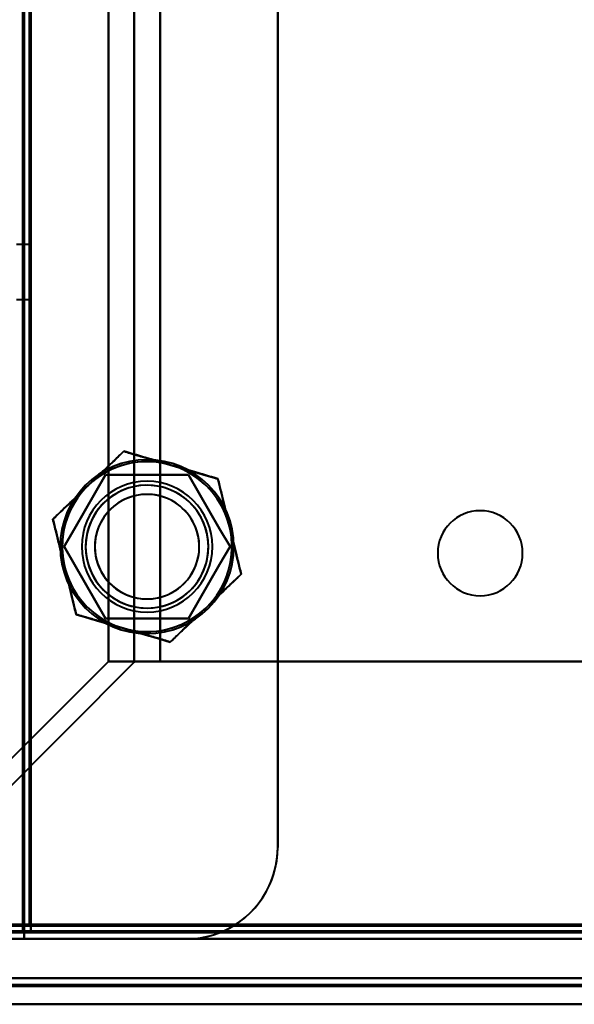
# Model space of a CAD drawing. Header units: millimetres. Extents: x -852 to 852, y -1321 to 592.
# Tile 26 of 111: x -655 to -612, y -422 to -347. Entities that reach past the tile are written whole.
import ezdxf

# ---------------------------------------------------------------- set-up
doc = ezdxf.new("R2010")
doc.units = ezdxf.units.MM
doc.layers.add('G-IMPT', color=8, linetype='Continuous', lineweight=40)

# ---------------------------------------------------------------- blocks, each defined once
blk = doc.blocks.new('NEXA 1500 CALQUES_dwg-769064-Niveau de réf_')
at = {"layer": 'G-IMPT'}
for p, q in [((-654.5, 413.85), (-654.5, -383.95)), ((-654, -331.95), (-655, -331.95)), ((-654, -331.95), (-654, -334.05)), ((-654, -334.05), (-654, -331.95)), ((-654, -334.05), (-654, -336.15)), ((-654, -336.15), (-654, -334.05)), ((-655, -336.15), (-654, -336.15)), ((-644.008, -363.825), (-647.947, -363.825)), ((-647.947, -363.825), (-644.008, -363.825)), ((-645.884, -363.825), (-644.008, -363.825)), ((-644.008, -363.825), (-645.884, -363.825)), ((-654.5, -383.95), (-653.9, -383.95)), ((-653.9, -383.95), (-654.5, -383.95)), ((-653.9, -383.95), (-653.9, -384.55)), ((-653.9, -384.55), (-653.9, -383.95)), ((-655, -384.45), (-654.4, -384.45)), ((-654.4, -384.45), (-655, -384.45)), ((-654.4, -384.45), (-654.4, -385.05)), ((-654.4, -385.05), (-654.4, -384.45)), ((-653.9, -384.55), (653.9, -384.55)), ((-689.4, -385.05), (689.4, -385.05)), ((-176.1, -388.05), (-688.9, -388.05))]:
    blk.add_line(p, q, dxfattribs=at)
at = {"layer": 'G-IMPT', "flags": 128}
for points in [[(-635, 425.95), (-635, 224.95), (-635, 23.95), (-635, -177.05), (-635, -378.05)], [(-635, -378.05), (-635, -177.05), (-635, 23.95), (-635, 224.95), (-635, 425.95)], [(-654.5, -384.45), (-654.5, -184.75), (-654.5, 14.95), (-654.5, 214.65), (-654.5, 414.35)], [(-654.4, 414.35), (-654.4, 214.65), (-654.4, 14.95), (-654.4, -184.75), (-654.4, -384.45)], [(-654.4, 414.35), (-654.4, 214.65), (-654.4, 14.95), (-654.4, -184.75), (-654.4, -384.45)], [(-654.4, -384.45), (-654.4, -184.75), (-654.4, 14.95), (-654.4, 214.65), (-654.4, 414.35)], [(-635, 414.35), (-635, 216.25), (-635, 18.15), (-635, -179.95), (-635, -378.05)], [(-635, -378.05), (-635, -179.95), (-635, 18.15), (-635, 216.25), (-635, 414.35)], [(-654.5, -383.95), (-654.5, -184.5), (-654.5, 14.95), (-654.5, 214.4), (-654.5, 413.85)], [(-654.5, 413.85), (-654.5, 214.4), (-654.5, 14.95), (-654.5, -184.5), (-654.5, -383.95)], [(-654.5, -383.95), (-654.5, -184.5), (-654.5, 14.95), (-654.5, 214.4), (-654.5, 413.85)], [(-654.5, 413.85), (-654.5, 214.4), (-654.5, 14.95), (-654.5, -184.5), (-654.5, -383.95)], [(-654.5, -383.95), (-654.5, -184.5), (-654.5, 14.95), (-654.5, 214.4), (-654.5, 413.85)], [(-654.5, 413.85), (-654.5, 214.4), (-654.5, 14.95), (-654.5, -184.5), (-654.5, -383.95)], [(-654, 413.95), (-654, 214.45), (-654, 14.95), (-654, -184.55), (-654, -384.05)], [(-654, -384.05), (-654, -184.55), (-654, 14.95), (-654, 214.45), (-654, 413.95)], [(-654, -383.95), (-654, -184.5), (-654, 14.95), (-654, 214.4), (-654, 413.85)], [(-654, 413.85), (-654, 214.4), (-654, 14.95), (-654, -184.5), (-654, -383.95)], [(-653.9, -383.95), (-653.9, -184.5), (-653.9, 14.95), (-653.9, 214.4), (-653.9, 413.85)], [(-653.9, 413.85), (-653.9, 214.4), (-653.9, 14.95), (-653.9, -184.5), (-653.9, -383.95)], [(-647.947, -363.825), (-647.947, -169.938), (-647.947, 23.95), (-647.947, 217.838), (-647.947, 411.725)], [(-647.947, 411.725), (-647.947, 217.838), (-647.947, 23.95), (-647.947, -169.938), (-647.947, -363.825)], [(-645.978, 411.786), (-645.978, 217.868), (-645.978, 23.95), (-645.978, -169.968), (-645.978, -363.886)], [(-645.978, -363.886), (-645.978, -169.968), (-645.978, 23.95), (-645.978, 217.868), (-645.978, 411.786)], [(-644.008, 411.725), (-644.008, 217.838), (-644.008, 23.95), (-644.008, -169.938), (-644.008, -363.825)], [(-644.008, -363.825), (-644.008, -169.938), (-644.008, 23.95), (-644.008, 217.838), (-644.008, 411.725)], [(-644.008, 411.725), (-644.008, 217.838), (-644.008, 23.95), (-644.008, -169.938), (-644.008, -363.825)], [(-644.008, -363.825), (-644.008, -169.938), (-644.008, 23.95), (-644.008, 217.838), (-644.008, 411.725)], [(-649.492, -350.352), (-648.813, -349.703), (-648.135, -349.055), (-647.457, -348.407), (-646.779, -347.758)], [(-646.779, -347.758), (-647.457, -348.407), (-648.135, -349.055), (-648.813, -349.703), (-649.492, -350.352)], [(-646.779, -347.758), (-645.878, -348.021), (-644.978, -348.285), (-644.077, -348.548), (-643.177, -348.811)], [(-643.177, -348.811), (-644.077, -348.548), (-644.978, -348.285), (-645.878, -348.021), (-646.779, -347.758)], [(-643.177, -348.811), (-642.276, -349.074), (-641.376, -349.337), (-640.475, -349.6), (-639.575, -349.864)], [(-639.575, -349.864), (-640.475, -349.6), (-641.376, -349.337), (-642.276, -349.074), (-643.177, -348.811)], [(-651.351, -355.05), (-650.557, -353.675), (-649.763, -352.3), (-648.969, -350.925), (-648.175, -349.55)], [(-648.175, -349.55), (-648.969, -350.925), (-649.763, -352.3), (-650.557, -353.675), (-651.351, -355.05)], [(-648.175, -349.55), (-648.969, -350.925), (-649.763, -352.3), (-650.557, -353.675), (-651.351, -355.05)], [(-651.351, -355.05), (-650.557, -353.675), (-649.763, -352.3), (-648.969, -350.925), (-648.175, -349.55)], [(-648.175, -349.55), (-646.588, -349.55), (-645, -349.55), (-643.412, -349.55), (-641.825, -349.55)], [(-641.825, -349.55), (-643.412, -349.55), (-645, -349.55), (-646.588, -349.55), (-648.175, -349.55)], [(-641.825, -349.55), (-643.412, -349.55), (-645, -349.55), (-646.588, -349.55), (-648.175, -349.55)], [(-648.175, -349.55), (-646.588, -349.55), (-645, -349.55), (-643.412, -349.55), (-641.825, -349.55)], [(-641.825, -349.55), (-641.031, -350.925), (-640.237, -352.3), (-639.443, -353.675), (-638.649, -355.05)], [(-638.649, -355.05), (-639.443, -353.675), (-640.237, -352.3), (-641.031, -350.925), (-641.825, -349.55)], [(-638.649, -355.05), (-639.443, -353.675), (-640.237, -352.3), (-641.031, -350.925), (-641.825, -349.55)], [(-641.825, -349.55), (-641.031, -350.925), (-640.237, -352.3), (-639.443, -353.675), (-638.649, -355.05)], [(-639.575, -349.864), (-639.352, -350.775), (-639.13, -351.686), (-638.908, -352.598), (-638.685, -353.509)], [(-638.685, -353.509), (-638.908, -352.598), (-639.13, -351.686), (-639.352, -350.775), (-639.575, -349.864)], [(-652.204, -352.945), (-651.526, -352.296), (-650.848, -351.648), (-650.17, -351), (-649.492, -350.352)], [(-649.492, -350.352), (-650.17, -351), (-650.848, -351.648), (-651.526, -352.296), (-652.204, -352.945)], [(-651.315, -356.591), (-651.537, -355.679), (-651.76, -354.768), (-651.982, -353.856), (-652.204, -352.945)], [(-652.204, -352.945), (-651.982, -353.856), (-651.76, -354.768), (-651.537, -355.679), (-651.315, -356.591)], [(-638.685, -353.509), (-638.463, -354.421), (-638.24, -355.332), (-638.018, -356.244), (-637.796, -357.155)], [(-637.796, -357.155), (-638.018, -356.244), (-638.24, -355.332), (-638.463, -354.421), (-638.685, -353.509)], [(-648.175, -360.55), (-648.969, -359.175), (-649.763, -357.8), (-650.557, -356.425), (-651.351, -355.05)], [(-651.351, -355.05), (-650.557, -356.425), (-649.763, -357.8), (-648.969, -359.175), (-648.175, -360.55)], [(-651.351, -355.05), (-650.557, -356.425), (-649.763, -357.8), (-648.969, -359.175), (-648.175, -360.55)], [(-648.175, -360.55), (-648.969, -359.175), (-649.763, -357.8), (-650.557, -356.425), (-651.351, -355.05)], [(-638.649, -355.05), (-639.443, -356.425), (-640.237, -357.8), (-641.031, -359.175), (-641.825, -360.55)], [(-641.825, -360.55), (-641.031, -359.175), (-640.237, -357.8), (-639.443, -356.425), (-638.649, -355.05)], [(-641.825, -360.55), (-641.031, -359.175), (-640.237, -357.8), (-639.443, -356.425), (-638.649, -355.05)], [(-638.649, -355.05), (-639.443, -356.425), (-640.237, -357.8), (-641.031, -359.175), (-641.825, -360.55)], [(-650.425, -360.236), (-650.648, -359.325), (-650.87, -358.414), (-651.092, -357.502), (-651.315, -356.591)], [(-651.315, -356.591), (-651.092, -357.502), (-650.87, -358.414), (-650.648, -359.325), (-650.425, -360.236)], [(-637.796, -357.155), (-638.474, -357.804), (-639.152, -358.452), (-639.83, -359.1), (-640.508, -359.748)], [(-640.508, -359.748), (-639.83, -359.1), (-639.152, -358.452), (-638.474, -357.804), (-637.796, -357.155)], [(-640.508, -359.748), (-641.187, -360.397), (-641.865, -361.045), (-642.543, -361.693), (-643.221, -362.342)], [(-643.221, -362.342), (-642.543, -361.693), (-641.865, -361.045), (-641.187, -360.397), (-640.508, -359.748)], [(-646.823, -361.289), (-647.724, -361.026), (-648.624, -360.763), (-649.525, -360.5), (-650.425, -360.236)], [(-650.425, -360.236), (-649.525, -360.5), (-648.624, -360.763), (-647.724, -361.026), (-646.823, -361.289)], [(-641.825, -360.55), (-643.412, -360.55), (-645, -360.55), (-646.588, -360.55), (-648.175, -360.55)], [(-648.175, -360.55), (-646.588, -360.55), (-645, -360.55), (-643.412, -360.55), (-641.825, -360.55)], [(-648.175, -360.55), (-646.588, -360.55), (-645, -360.55), (-643.412, -360.55), (-641.825, -360.55)], [(-641.825, -360.55), (-643.412, -360.55), (-645, -360.55), (-646.588, -360.55), (-648.175, -360.55)], [(-643.221, -362.342), (-644.122, -362.079), (-645.022, -361.815), (-645.923, -361.552), (-646.823, -361.289)], [(-646.823, -361.289), (-645.923, -361.552), (-645.022, -361.815), (-644.122, -362.079), (-643.221, -362.342)], [(-669.172, -385.05), (-663.866, -379.744), (-658.56, -374.438), (-653.254, -369.131), (-647.947, -363.825)], [(-647.947, -363.825), (-653.254, -369.131), (-658.56, -374.438), (-663.866, -379.744), (-669.172, -385.05)], [(-667.141, -385.05), (-661.85, -379.759), (-656.56, -374.468), (-651.269, -369.177), (-645.978, -363.886)], [(-645.978, -363.886), (-651.269, -369.177), (-656.56, -374.468), (-661.85, -379.759), (-667.141, -385.05)], [(-645.884, -363.825), (-646.4, -363.825), (-646.915, -363.825), (-647.431, -363.825), (-647.947, -363.825)], [(-647.947, -363.825), (-647.431, -363.825), (-646.915, -363.825), (-646.4, -363.825), (-645.884, -363.825)], [(-644.008, -363.825), (-615.863, -363.825), (-587.717, -363.825), (-559.572, -363.825), (-531.426, -363.825)], [(-531.426, -363.825), (-559.572, -363.825), (-587.717, -363.825), (-615.863, -363.825), (-644.008, -363.825)], [(-644.008, -363.825), (-615.863, -363.825), (-587.717, -363.825), (-559.572, -363.825), (-531.426, -363.825)], [(-531.426, -363.825), (-559.572, -363.825), (-587.717, -363.825), (-615.863, -363.825), (-644.008, -363.825)], [(-657, -383.95), (-328.5, -383.95), (0, -383.95), (328.5, -383.95), (657, -383.95)], [(657, -383.95), (328.5, -383.95), (0, -383.95), (-328.5, -383.95), (-657, -383.95)], [(-654, -383.95), (-654.125, -383.95), (-654.25, -383.95), (-654.375, -383.95), (-654.5, -383.95)], [(-654.5, -383.95), (-654.375, -383.95), (-654.25, -383.95), (-654.125, -383.95), (-654, -383.95)], [(-654.5, -383.95), (-654.5, -384.075), (-654.5, -384.2), (-654.5, -384.325), (-654.5, -384.45)], [(-654.5, -384.45), (-654.5, -384.325), (-654.5, -384.2), (-654.5, -384.075), (-654.5, -383.95)], [(-654, -384), (-654, -383.988), (-654, -383.975), (-654, -383.963), (-654, -383.95)], [(-654, -383.95), (-653.987, -383.95), (-653.975, -383.95), (-653.962, -383.95), (-653.95, -383.95)], [(-654, -384.05), (-654, -384.038), (-654, -384.025), (-654, -384.013), (-654, -384)], [(-653.95, -383.95), (-653.937, -383.95), (-653.925, -383.95), (-653.912, -383.95), (-653.9, -383.95)], [(-653.9, -383.95), (-653.9, -383.963), (-653.9, -383.975), (-653.9, -383.988), (-653.9, -384)], [(653.9, -383.95), (326.95, -383.95), (0, -383.95), (-326.95, -383.95), (-653.9, -383.95)], [(-653.9, -383.95), (-326.95, -383.95), (0, -383.95), (326.95, -383.95), (653.9, -383.95)], [(-653.9, -384), (-653.9, -384.013), (-653.9, -384.025), (-653.9, -384.038), (-653.9, -384.05)], [(-689.4, -384.45), (-344.7, -384.45), (0, -384.45), (344.7, -384.45), (689.4, -384.45)], [(689.4, -384.45), (344.7, -384.45), (0, -384.45), (-344.7, -384.45), (-689.4, -384.45)], [(689.4, -384.45), (344.7, -384.45), (0, -384.45), (-344.7, -384.45), (-689.4, -384.45)], [(-689.4, -384.55), (-344.7, -384.55), (0, -384.55), (344.7, -384.55), (689.4, -384.55)], [(-689, -384.05), (-344.5, -384.05), (0, -384.05), (344.5, -384.05), (689, -384.05)], [(689, -384.05), (344.5, -384.05), (0, -384.05), (-344.5, -384.05), (-689, -384.05)], [(688.9, -384.05), (344.45, -384.05), (0, -384.05), (-344.45, -384.05), (-688.9, -384.05)], [(-688.9, -384.05), (-344.45, -384.05), (0, -384.05), (344.45, -384.05), (688.9, -384.05)], [(-688.9, -384.55), (-344.45, -384.55), (0, -384.55), (344.45, -384.55), (688.9, -384.55)], [(688.9, -384.55), (344.45, -384.55), (0, -384.55), (-344.45, -384.55), (-688.9, -384.55)], [(-688.9, -384.55), (-344.45, -384.55), (0, -384.55), (344.45, -384.55), (688.9, -384.55)], [(688.9, -384.55), (344.45, -384.55), (0, -384.55), (-344.45, -384.55), (-688.9, -384.55)], [(-688.9, -384.55), (-344.45, -384.55), (0, -384.55), (344.45, -384.55), (688.9, -384.55)], [(688.9, -384.55), (344.45, -384.55), (0, -384.55), (-344.45, -384.55), (-688.9, -384.55)], [(-655, -384.45), (-654.875, -384.45), (-654.75, -384.45), (-654.625, -384.45), (-654.5, -384.45)], [(-654.5, -384.45), (-654.625, -384.45), (-654.75, -384.45), (-654.875, -384.45), (-655, -384.45)], [(-654.45, -384.45), (-654.462, -384.45), (-654.475, -384.45), (-654.487, -384.45), (-654.5, -384.45)], [(-654.4, -384.45), (-654.412, -384.45), (-654.425, -384.45), (-654.437, -384.45), (-654.45, -384.45)], [(-654.4, -384.45), (-327.2, -384.45), (0, -384.45), (327.2, -384.45), (654.4, -384.45)], [(-654.4, -384.5), (-654.4, -384.488), (-654.4, -384.475), (-654.4, -384.463), (-654.4, -384.45)], [(-639.165, -384.45), (-642.973, -384.45), (-646.782, -384.45), (-650.591, -384.45), (-654.4, -384.45)], [(-654.4, -384.45), (-650.591, -384.45), (-646.782, -384.45), (-642.973, -384.45), (-639.165, -384.45)], [(-654.4, -384.55), (-654.4, -384.538), (-654.4, -384.525), (-654.4, -384.513), (-654.4, -384.5)], [(654.4, -384.55), (327.2, -384.55), (0, -384.55), (-327.2, -384.55), (-654.4, -384.55)], [(-654.4, -384.55), (-654.275, -384.55), (-654.15, -384.55), (-654.025, -384.55), (-653.9, -384.55)], [(-653.9, -384.55), (-654.025, -384.55), (-654.15, -384.55), (-654.275, -384.55), (-654.4, -384.55)], [(-654.4, -384.55), (-654.4, -384.675), (-654.4, -384.8), (-654.4, -384.925), (-654.4, -385.05)], [(-654.4, -385.05), (-654.4, -384.925), (-654.4, -384.8), (-654.4, -384.675), (-654.4, -384.55)], [(-653.95, -384.05), (-653.962, -384.05), (-653.975, -384.05), (-653.987, -384.05), (-654, -384.05)], [(-654, -384.05), (-327, -384.05), (0, -384.05), (327, -384.05), (654, -384.05)], [(654, -384.05), (327, -384.05), (0, -384.05), (-327, -384.05), (-654, -384.05)], [(-653.9, -384.05), (-653.912, -384.05), (-653.925, -384.05), (-653.937, -384.05), (-653.95, -384.05)], [(653.9, -384.05), (326.95, -384.05), (0, -384.05), (-326.95, -384.05), (-653.9, -384.05)], [(-653.9, -384.05), (-653.9, -384.175), (-653.9, -384.3), (-653.9, -384.425), (-653.9, -384.55)], [(-653.9, -384.05), (-326.95, -384.05), (0, -384.05), (326.95, -384.05), (653.9, -384.05)], [(-653.9, -384.55), (-653.9, -384.425), (-653.9, -384.3), (-653.9, -384.175), (-653.9, -384.05)], [(653.9, -384.55), (326.95, -384.55), (0, -384.55), (-326.95, -384.55), (-653.9, -384.55)], [(-653.9, -384.55), (-326.95, -384.55), (0, -384.55), (326.95, -384.55), (653.9, -384.55)], [(653.9, -384.55), (326.95, -384.55), (0, -384.55), (-326.95, -384.55), (-653.9, -384.55)], [(-653.9, -384.55), (-326.95, -384.55), (0, -384.55), (326.95, -384.55), (653.9, -384.55)], [(653.9, -384.55), (326.95, -384.55), (0, -384.55), (-326.95, -384.55), (-653.9, -384.55)], [(-653.9, -384.55), (-326.95, -384.55), (0, -384.55), (326.95, -384.55), (653.9, -384.55)], [(-536.27, -384.45), (-561.993, -384.45), (-587.717, -384.45), (-613.441, -384.45), (-639.165, -384.45)], [(-639.165, -384.45), (-613.441, -384.45), (-587.717, -384.45), (-561.993, -384.45), (-536.27, -384.45)], [(-689.4, -385.05), (-344.7, -385.05), (0, -385.05), (344.7, -385.05), (689.4, -385.05)], [(689.4, -385.05), (344.7, -385.05), (0, -385.05), (-344.7, -385.05), (-689.4, -385.05)], [(-689.4, -385.05), (-344.7, -385.05), (0, -385.05), (344.7, -385.05), (689.4, -385.05)], [(689.4, -385.05), (344.7, -385.05), (0, -385.05), (-344.7, -385.05), (-689.4, -385.05)], [(-642, -385.05), (-647.808, -385.05), (-653.616, -385.05), (-659.425, -385.05), (-665.233, -385.05)], [(-665.233, -385.05), (-659.425, -385.05), (-653.616, -385.05), (-647.808, -385.05), (-642, -385.05)], [(-642, -385.05), (-647.808, -385.05), (-653.616, -385.05), (-659.425, -385.05), (-665.233, -385.05)], [(-665.233, -385.05), (-659.425, -385.05), (-653.616, -385.05), (-647.808, -385.05), (-642, -385.05)], [(-654.4, -385.05), (-327.2, -385.05), (0, -385.05), (327.2, -385.05), (654.4, -385.05)], [(-654.4, -385.05), (-327.2, -385.05), (0, -385.05), (327.2, -385.05), (654.4, -385.05)], [(654.4, -385.05), (327.2, -385.05), (0, -385.05), (-327.2, -385.05), (-654.4, -385.05)], [(654.4, -385.05), (327.2, -385.05), (0, -385.05), (-327.2, -385.05), (-654.4, -385.05)], [(-688.9, -388.05), (-560.7, -388.05), (-432.5, -388.05), (-304.3, -388.05), (-176.1, -388.05)], [(-176.1, -388.05), (-304.3, -388.05), (-432.5, -388.05), (-560.7, -388.05), (-688.9, -388.05)], [(-688.9, -388.05), (-560.7, -388.05), (-432.5, -388.05), (-304.3, -388.05), (-176.1, -388.05)], [(-176.1, -388.05), (-304.3, -388.05), (-432.5, -388.05), (-560.7, -388.05), (-688.9, -388.05)], [(-176.1, -388.55), (-304.3, -388.55), (-432.5, -388.55), (-560.7, -388.55), (-688.9, -388.55)], [(-688.9, -388.55), (-560.7, -388.55), (-432.5, -388.55), (-304.3, -388.55), (-176.1, -388.55)], [(-176.1, -388.65), (-304.3, -388.65), (-432.5, -388.65), (-560.7, -388.65), (-688.9, -388.65)], [(-176.1, -388.65), (-304.3, -388.65), (-432.5, -388.65), (-560.7, -388.65), (-688.9, -388.65)], [(-688.9, -388.65), (-560.7, -388.65), (-432.5, -388.65), (-304.3, -388.65), (-176.1, -388.65)], [(-688.9, -388.65), (-560.7, -388.65), (-432.5, -388.65), (-304.3, -388.65), (-176.1, -388.65)], [(-176.1, -388.65), (-304.3, -388.65), (-432.5, -388.65), (-560.7, -388.65), (-688.9, -388.65)], [(-688.9, -388.65), (-560.7, -388.65), (-432.5, -388.65), (-304.3, -388.65), (-176.1, -388.65)], [(-689.4, -390.05), (-560.95, -390.05), (-432.5, -390.05), (-304.05, -390.05), (-175.6, -390.05)], [(-175.6, -390.05), (-304.05, -390.05), (-432.5, -390.05), (-560.95, -390.05), (-689.4, -390.05)], [(-689.4, -390.05), (-560.95, -390.05), (-432.5, -390.05), (-304.05, -390.05), (-175.6, -390.05)], [(-175.6, -390.05), (-304.05, -390.05), (-432.5, -390.05), (-560.95, -390.05), (-689.4, -390.05)], [(-688.9, -390.05), (-560.7, -390.05), (-432.5, -390.05), (-304.3, -390.05), (-176.1, -390.05)], [(-176.1, -390.05), (-304.3, -390.05), (-432.5, -390.05), (-560.7, -390.05), (-688.9, -390.05)], [(-176.1, -390.05), (-304.3, -390.05), (-432.5, -390.05), (-560.7, -390.05), (-688.9, -390.05)], [(-688.9, -390.05), (-560.7, -390.05), (-432.5, -390.05), (-304.3, -390.05), (-176.1, -390.05)]]:
    blk.add_lwpolyline(points, dxfattribs=at)
at = {"layer": 'G-IMPT'}
for centre, radius, start, end in [((-645, -355.05), 6.65, 90, 270), ((-645, -355.05), 6.65, 90, 270), ((-645, -355.05), 6.65, 90, 270), ((-645, -355.05), 6.65, 360, 180), ((-645, -355.05), 6.5, 73.71061, 253.71061), ((-645, -355.05), 6.5, 73.71061, 253.71061), ((-645, -355.05), 6.5, 73.71061, 133.71061), ((-645, -355.05), 6.5, 73.71061, 133.71061), ((-645, -355.05), 6.5, 73.71061, 133.71061), ((-645, -355.05), 6.5, 73.71061, 133.71061), ((-645, -355.05), 6.65, 270, 90), ((-645, -355.05), 6.65, 270, 90), ((-645, -355.05), 6.65, 0, 90), ((-645, -355.05), 6.5, 253.71061, 73.71061), ((-645, -355.05), 6.5, 253.71061, 73.71061), ((-645, -355.05), 6.5, 13.71061, 73.71061), ((-645, -355.05), 6.5, 13.71061, 73.71061), ((-645, -355.05), 6.5, 13.71061, 73.71061), ((-645, -355.05), 6.5, 13.71061, 73.71061), ((-645, -355.05), 5, 0, 180), ((-645, -355.05), 5, 0, 180), ((-645, -355.05), 5, 0, 180), ((-645, -355.05), 5, 0, 180), ((-645, -355.05), 6.5, 133.71061, 193.71061), ((-645, -355.05), 6.5, 133.71061, 193.71061), ((-645, -355.05), 6.5, 133.71061, 193.71061), ((-645, -355.05), 6.5, 133.71061, 193.71061), ((-645, -355.05), 4.7, 90, 270), ((-645, -355.05), 4.7, 30, 210), ((-645, -355.05), 4.7, 30, 120), ((-645, -355.05), 4.7, 300, 120), ((-645, -355.05), 4.7, 270, 90), ((-645, -355.05), 4.7, 120, 270), ((-645, -355.05), 4.7, 120, 300), ((-645, -355.05), 4, 90, 270), ((-645, -355.05), 4, 343.71061, 163.71061), ((-645, -355.05), 4, 343.71061, 163.71061), ((-645, -355.05), 4, 343.71061, 163.71061), ((-645, -355.05), 4, 270, 90), ((-619.5, -355.55), 3.25, 90, 270), ((-619.5, -355.55), 3.25, 90, 270), ((-619.5, -355.55), 3.25, 90, 270), ((-619.5, -355.55), 3.25, 0, 180), ((-619.5, -355.55), 3.25, 270, 90), ((-619.5, -355.55), 3.25, 360, 90), ((-619.5, -355.55), 3.25, 270, 90), ((-645, -355.05), 4.7, 210, 30), ((-645, -355.05), 4.7, 300, 30), ((-645, -355.05), 6.5, 313.71061, 13.71061), ((-645, -355.05), 6.5, 313.71061, 13.71061), ((-645, -355.05), 6.5, 313.71061, 13.71061), ((-645, -355.05), 6.5, 313.71061, 13.71061), ((-645, -355.05), 4, 163.71061, 343.71061), ((-645, -355.05), 4, 163.71061, 270), ((-645, -355.05), 4, 163.71061, 343.71061), ((-645, -355.05), 6.65, 180, 360), ((-645, -355.05), 5, 180, 360), ((-645, -355.05), 5, 180, 0), ((-645, -355.05), 5, 180, 360), ((-645, -355.05), 5, 180, 0), ((-645, -355.05), 6.65, 270, 0), ((-619.5, -355.55), 3.25, 180, 360), ((-619.5, -355.55), 3.25, 270, 0), ((-645, -355.05), 6.5, 193.71061, 253.71061), ((-645, -355.05), 6.5, 193.71061, 253.71061), ((-645, -355.05), 6.5, 193.71061, 253.71061), ((-645, -355.05), 6.5, 193.71061, 253.71061), ((-645, -355.05), 4, 270, 343.71061), ((-645, -355.05), 4.7, 270, 300), ((-645, -355.05), 6.5, 253.71061, 313.71061), ((-645, -355.05), 6.5, 253.71061, 313.71061), ((-645, -355.05), 6.5, 253.71061, 313.71061), ((-645, -355.05), 6.5, 253.71061, 313.71061), ((-642, -378.05), 7, 270, 0), ((-642, -378.05), 7, 270, 0), ((-642, -378.05), 7, 293.89551, 0), ((-642, -378.05), 7, 293.89551, 360), ((-642, -378.05), 7, 270, 293.89551), ((-642, -378.05), 7, 270, 293.89551)]:
    blk.add_arc(centre, radius, start, end, dxfattribs=at)
for points, knots in [([(-649.492, -350.352), (-649.054, -349.935), (-648.413, -349.329), (-647.511, -348.462), (-647.031, -347.998), (-646.779, -347.758)], [0, 0, 0, 0, 0.5, 0.75, 1, 1, 1, 1]), ([(-646.779, -347.758), (-646.445, -347.855), (-645.806, -348.046), (-644.605, -348.4), (-643.757, -348.643), (-643.177, -348.811)], [0, 0, 0, 0, 0.25, 0.5, 1, 1, 1, 1]), ([(-643.177, -348.811), (-642.598, -348.982), (-641.752, -349.233), (-640.55, -349.582), (-639.909, -349.765), (-639.575, -349.864)], [0, 0, 0, 0, 0.5, 0.75, 1, 1, 1, 1]), ([(-639.575, -349.864), (-639.491, -350.201), (-639.337, -350.85), (-639.043, -352.067), (-638.83, -352.923), (-638.685, -353.509)], [0, 0, 0, 0, 0.25, 0.5, 1, 1, 1, 1]), ([(-652.204, -352.945), (-651.953, -352.703), (-651.469, -352.246), (-650.562, -351.383), (-649.927, -350.77), (-649.492, -350.352)], [0, 0, 0, 0, 0.25, 0.5, 1, 1, 1, 1]), ([(-651.315, -356.591), (-651.456, -356.004), (-651.661, -355.145), (-651.961, -353.93), (-652.123, -353.283), (-652.204, -352.945)], [0, 0, 0, 0, 0.5, 0.75, 1, 1, 1, 1]), ([(-638.685, -353.509), (-638.544, -354.096), (-638.339, -354.955), (-638.039, -356.17), (-637.877, -356.817), (-637.796, -357.155)], [0, 0, 0, 0, 0.5, 0.75, 1, 1, 1, 1]), ([(-650.425, -360.236), (-650.509, -359.899), (-650.663, -359.25), (-650.957, -358.033), (-651.17, -357.177), (-651.315, -356.591)], [0, 0, 0, 0, 0.25, 0.5, 1, 1, 1, 1]), ([(-637.796, -357.155), (-638.047, -357.397), (-638.531, -357.854), (-639.438, -358.717), (-640.073, -359.33), (-640.508, -359.748)], [0, 0, 0, 0, 0.25, 0.5, 1, 1, 1, 1]), ([(-640.508, -359.748), (-640.946, -360.165), (-641.587, -360.771), (-642.489, -361.638), (-642.969, -362.102), (-643.221, -362.342)], [0, 0, 0, 0, 0.5, 0.75, 1, 1, 1, 1]), ([(-646.823, -361.289), (-647.402, -361.118), (-648.248, -360.867), (-649.45, -360.518), (-650.091, -360.335), (-650.425, -360.236)], [0, 0, 0, 0, 0.5, 0.75, 1, 1, 1, 1]), ([(-643.221, -362.342), (-643.555, -362.245), (-644.194, -362.054), (-645.395, -361.7), (-646.243, -361.457), (-646.823, -361.289)], [0, 0, 0, 0, 0.25, 0.5, 1, 1, 1, 1])]:
    blk.add_open_spline(points, degree=3, knots=knots, dxfattribs=at)
for points in [[(-646.779, -347.758), (-647.277, -348.234), (-648.201, -349.118), (-649.06, -349.939), (-649.492, -350.352)], [(-643.177, -348.811), (-643.75, -348.643), (-644.89, -348.31), (-646.118, -347.952), (-646.779, -347.758)], [(-639.575, -349.864), (-640.236, -349.67), (-641.463, -349.312), (-642.604, -348.978), (-643.177, -348.811)], [(-638.685, -353.509), (-638.827, -352.929), (-639.108, -351.775), (-639.411, -350.533), (-639.575, -349.864)], [(-649.492, -350.352), (-649.923, -350.764), (-650.782, -351.585), (-651.706, -352.469), (-652.204, -352.945)], [(-652.204, -352.945), (-652.041, -353.614), (-651.738, -354.856), (-651.456, -356.011), (-651.315, -356.591)], [(-637.796, -357.155), (-637.959, -356.486), (-638.262, -355.244), (-638.544, -354.089), (-638.685, -353.509)], [(-651.315, -356.591), (-651.173, -357.171), (-650.892, -358.325), (-650.589, -359.567), (-650.425, -360.236)], [(-640.508, -359.748), (-640.077, -359.336), (-639.218, -358.515), (-638.294, -357.631), (-637.796, -357.155)], [(-643.221, -362.342), (-642.723, -361.866), (-641.799, -360.982), (-640.94, -360.161), (-640.508, -359.748)], [(-650.425, -360.236), (-649.764, -360.43), (-648.537, -360.788), (-647.396, -361.122), (-646.823, -361.289)], [(-646.823, -361.289), (-646.25, -361.457), (-645.11, -361.79), (-643.882, -362.148), (-643.221, -362.342)], [(-645.978, -363.886), (-645.967, -363.876), (-645.941, -363.855), (-645.904, -363.835), (-645.884, -363.825)], [(-645.884, -363.825), (-645.904, -363.835), (-645.941, -363.855), (-645.967, -363.876), (-645.978, -363.886)]]:
    blk.add_open_spline(points, degree=3, dxfattribs=at)

msp = doc.modelspace()

# ---------------------------------------------------------------- block references
at = {"layer": 'G-IMPT'}
msp.add_blockref('NEXA 1500 CALQUES_dwg-769064-Niveau de réf_', (0, -32.45), dxfattribs=at)

doc.saveas('drawing.dxf')
